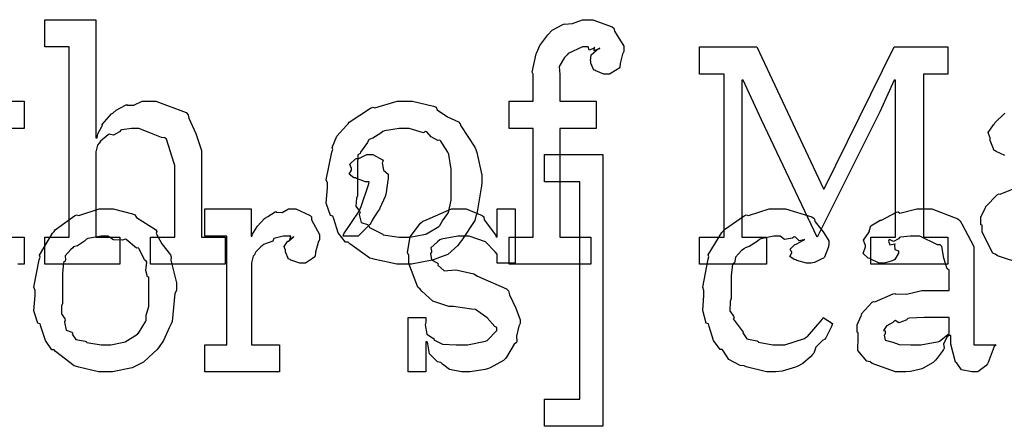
# Model space of a CAD drawing. Extents: x 0 to 8.5, y 0 to 11.
# Tile 190 of 256: x 5.368 to 5.872, y 1.772 to 1.98. Entities that reach past the tile are written whole.
import ezdxf

# ---------------------------------------------------------------- set-up
doc = ezdxf.new("R2010")
doc.units = 0
doc.layers.get('0').update_dxf_attribs({"linetype": 'CONTINUOUS'})

msp = doc.modelspace()

# ---------------------------------------------------------------- linework, layer by layer
at = {"color": 0}
for points in [[(5.38118, 1.86865), (5.39356, 1.86865), (5.39356, 1.96588), (5.38118, 1.96588), (5.38118, 1.97976), (5.40722, 1.97976), (5.40722, 1.91943), (5.40788, 1.91943), (5.40788, 1.91943), (5.40836, 1.92139), (5.41037, 1.92518), (5.41069, 1.92572), (5.41043, 1.92622), (5.41536, 1.93158), (5.4159, 1.93201), (5.4159, 1.93201), (5.41758, 1.93354), (5.42236, 1.93614), (5.42307, 1.93636), (5.42312, 1.93614), (5.42665, 1.93614), (5.43093, 1.9381), (5.4324, 1.9381), (5.43793, 1.9381), (5.4534, 1.93235), (5.45454, 1.93115), (5.45481, 1.92942), (5.45833, 1.92156), (5.46126, 1.91297), (5.46126, 1.9101), (5.46126, 1.86865), (5.47342, 1.86865), (5.47342, 1.85476), (5.43522, 1.85476), (5.43522, 1.86865), (5.4476, 1.86865), (5.4476, 1.90533), (5.44732, 1.90619), (5.44342, 1.91868), (5.4426, 1.91943), (5.44081, 1.91949), (5.4349, 1.92188), (5.42925, 1.92421), (5.4274, 1.92421), (5.42557, 1.92421), (5.42063, 1.9235), (5.42003, 1.92333), (5.41938, 1.92247), (5.41624, 1.92079), (5.41401, 1.92122), (5.41351, 1.92096), (5.41254, 1.92014), (5.40961, 1.91769), (5.40913, 1.91689), (5.40896, 1.91661), (5.40815, 1.91569), (5.40722, 1.91217), (5.40722, 1.91097), (5.40722, 1.86865), (5.4196, 1.86865), (5.4196, 1.85476), (5.38118, 1.85476), (5.38118, 1.86865)], [(5.6186, 1.86865), (5.63075, 1.86865), (5.63075, 1.92421), (5.6186, 1.92421), (5.6186, 1.9381), (5.63075, 1.9381), (5.63075, 1.95199), (5.63026, 1.95301), (5.63238, 1.96224), (5.63271, 1.96306), (5.63271, 1.96306), (5.63417, 1.96653), (5.63775, 1.97136), (5.63835, 1.97194), (5.63835, 1.97194), (5.64057, 1.97444), (5.646, 1.97726), (5.64681, 1.9776), (5.64686, 1.97743), (5.65099, 1.97775), (5.65597, 1.97976), (5.65767, 1.97976), (5.66124, 1.97976), (5.67111, 1.97618), (5.67199, 1.97542), (5.67236, 1.97396), (5.67719, 1.96615), (5.67719, 1.96349), (5.67649, 1.96208), (5.67524, 1.95736), (5.67507, 1.95546), (5.67481, 1.95503), (5.67372, 1.95426), (5.66982, 1.95199), (5.66851, 1.95199), (5.66699, 1.95199), (5.66282, 1.95361), (5.66243, 1.95394), (5.66174, 1.95404), (5.66026, 1.95757), (5.66026, 1.95871), (5.66004, 1.95882), (5.66043, 1.96186), (5.66407, 1.96479), (5.66482, 1.965), (5.66482, 1.96522), (5.66422, 1.96479), (5.66206, 1.96392), (5.66222, 1.96565), (5.66222, 1.96565), (5.66168, 1.96511), (5.65935, 1.96414), (5.65886, 1.96588), (5.65875, 1.96588), (5.65608, 1.96588), (5.64871, 1.96246), (5.64811, 1.96175), (5.64686, 1.9605), (5.64415, 1.95578), (5.64442, 1.95182), (5.64442, 1.95047), (5.64442, 1.9381), (5.66308, 1.9381), (5.66308, 1.92421), (5.64442, 1.92421), (5.64442, 1.86865), (5.66026, 1.86865), (5.66026, 1.85476), (5.6186, 1.85476), (5.6186, 1.86865)], [(5.71576, 1.86865), (5.72835, 1.86865), (5.72835, 1.95199), (5.71576, 1.95199), (5.71576, 1.96588), (5.74507, 1.96588), (5.77914, 1.89339), (5.77957, 1.89339), (5.81538, 1.96588), (5.84272, 1.96588), (5.84272, 1.95199), (5.83035, 1.95199), (5.83035, 1.86865), (5.84272, 1.86865), (5.84272, 1.85476), (5.80344, 1.85476), (5.80344, 1.86865), (5.81603, 1.86865), (5.81603, 1.94894), (5.81538, 1.94894), (5.808, 1.93267), (5.77588, 1.86865), (5.74744, 1.92854), (5.73812, 1.94894), (5.73747, 1.94894), (5.73747, 1.86865), (5.75006, 1.86865), (5.75006, 1.85476), (5.71576, 1.85476), (5.71576, 1.86865)], [(5.56511, 1.85476), (5.56104, 1.85476), (5.55003, 1.85715), (5.54883, 1.85758), (5.54731, 1.85786), (5.53711, 1.86518), (5.53624, 1.86604), (5.53494, 1.86604), (5.53119, 1.87076), (5.52886, 1.87804), (5.52843, 1.87929), (5.52718, 1.87967), (5.52496, 1.88607), (5.52561, 1.89387), (5.52561, 1.89643), (5.52496, 1.898), (5.52794, 1.91211), (5.52843, 1.91336), (5.528, 1.91444), (5.53043, 1.92019), (5.53538, 1.92572), (5.53624, 1.9266), (5.53674, 1.92736), (5.54758, 1.93463), (5.54883, 1.93506), (5.54981, 1.93468), (5.56125, 1.9381), (5.56511, 1.9381), (5.56912, 1.9381), (5.57992, 1.9356), (5.58117, 1.93506), (5.58176, 1.93371), (5.58697, 1.93018), (5.59267, 1.92757), (5.59353, 1.9266), (5.59386, 1.92551), (5.60107, 1.91465), (5.60157, 1.91336), (5.60206, 1.91183), (5.6046, 1.90028), (5.6046, 1.89643), (5.60433, 1.89486), (5.60206, 1.88058), (5.60157, 1.87929), (5.60107, 1.87717), (5.5944, 1.86703), (5.59353, 1.86604), (5.59224, 1.86431), (5.58713, 1.85981), (5.58236, 1.85813), (5.58117, 1.85758), (5.57926, 1.85688), (5.56863, 1.85476), (5.56511, 1.85476)], [(5.56511, 1.86865), (5.56776, 1.86865), (5.57497, 1.86996), (5.57574, 1.87017), (5.57628, 1.87033), (5.58263, 1.87408), (5.58311, 1.87451), (5.58311, 1.87451), (5.58447, 1.87701), (5.58724, 1.88064), (5.58746, 1.88124), (5.58746, 1.88124), (5.58897, 1.88758), (5.58897, 1.88971), (5.58897, 1.90315), (5.58882, 1.90338), (5.58768, 1.91081), (5.58746, 1.9114), (5.58724, 1.912), (5.58361, 1.91769), (5.58311, 1.91812), (5.58203, 1.91803), (5.57861, 1.91982), (5.5765, 1.92247), (5.57574, 1.92269), (5.57476, 1.92193), (5.56749, 1.92421), (5.56511, 1.92421), (5.56233, 1.92421), (5.55479, 1.92296), (5.55404, 1.92269), (5.5529, 1.92171), (5.54893, 1.91928), (5.54704, 1.91857), (5.54665, 1.91812), (5.54611, 1.91704), (5.54254, 1.91206), (5.54232, 1.9114), (5.54124, 1.91069), (5.54101, 1.90506), (5.54101, 1.90315), (5.54101, 1.88971), (5.54042, 1.88861), (5.54021, 1.88444), (5.5421, 1.88189), (5.54232, 1.88124), (5.54189, 1.88021), (5.54281, 1.87614), (5.54617, 1.87506), (5.54665, 1.87451), (5.5471, 1.87358), (5.55328, 1.87044), (5.55404, 1.87017), (5.5541, 1.86979), (5.56233, 1.86865), (5.56511, 1.86865)], [(5.53375, 1.86919), (5.53401, 1.87033), (5.54183, 1.88189), (5.54243, 1.88308), (5.54286, 1.88433), (5.54676, 1.89589), (5.54699, 1.89697), (5.54676, 1.89697), (5.54508, 1.89697), (5.54042, 1.8986), (5.54004, 1.89893), (5.53917, 1.89903), (5.53674, 1.90082), (5.53787, 1.90283), (5.53787, 1.90349), (5.53787, 1.90414), (5.53771, 1.90414), (5.53711, 1.90588), (5.54004, 1.90858), (5.54047, 1.9089), (5.54047, 1.9089), (5.54172, 1.9089), (5.54579, 1.91086), (5.54719, 1.91086), (5.54893, 1.91086), (5.55371, 1.90815), (5.55414, 1.90761), (5.55365, 1.90668), (5.55436, 1.90289), (5.55675, 1.90076), (5.55675, 1.90001), (5.55675, 1.89849), (5.55653, 1.89779), (5.55567, 1.89139), (5.55544, 1.89068), (5.55518, 1.88943), (5.55251, 1.88351), (5.55219, 1.88286), (5.55122, 1.88157), (5.54856, 1.87733), (5.54775, 1.87576), (5.54742, 1.87528), (5.54639, 1.87418), (5.54189, 1.86963), (5.54135, 1.86919), (5.53375, 1.86919)], [(5.63667, 1.78586), (5.65468, 1.78586), (5.65468, 1.89697), (5.63667, 1.89697), (5.63667, 1.91086), (5.66639, 1.91086), (5.66639, 1.77197), (5.63667, 1.77197), (5.63667, 1.78586)], [(5.41243, 1.79975), (5.40869, 1.79975), (5.39854, 1.80214), (5.39746, 1.80257), (5.39626, 1.80285), (5.38672, 1.81017), (5.38596, 1.81104), (5.38482, 1.81104), (5.38151, 1.81575), (5.37924, 1.82303), (5.37879, 1.82428), (5.37756, 1.82465), (5.3756, 1.83106), (5.37619, 1.83886), (5.37619, 1.84142), (5.3756, 1.84299), (5.37836, 1.8571), (5.37879, 1.85835), (5.37842, 1.85943), (5.38519, 1.87071), (5.38596, 1.87158), (5.3865, 1.87235), (5.39632, 1.87961), (5.39746, 1.88004), (5.39854, 1.87967), (5.40896, 1.88308), (5.41243, 1.88308), (5.41613, 1.88308), (5.42606, 1.88058), (5.42719, 1.88004), (5.42811, 1.87869), (5.43772, 1.87256), (5.43847, 1.87158), (5.4381, 1.8705), (5.44097, 1.86529), (5.44542, 1.85965), (5.44586, 1.85835), (5.44569, 1.85682), (5.44846, 1.84526), (5.44846, 1.84142), (5.44764, 1.83985), (5.44629, 1.82557), (5.44586, 1.82428), (5.44482, 1.82221), (5.44179, 1.81586), (5.43924, 1.81201), (5.43847, 1.81104), (5.43679, 1.80946), (5.43164, 1.80479), (5.42828, 1.80311), (5.42719, 1.80257), (5.42583, 1.80186), (5.41575, 1.79975), (5.41243, 1.79975)], [(5.46294, 1.81364), (5.47424, 1.81364), (5.47424, 1.86919), (5.46294, 1.86919), (5.46294, 1.88308), (5.4866, 1.88308), (5.4866, 1.86919), (5.48725, 1.86919), (5.48708, 1.86963), (5.48958, 1.87381), (5.48986, 1.87418), (5.48986, 1.87418), (5.49354, 1.87819), (5.49397, 1.87853), (5.49397, 1.87853), (5.49511, 1.87918), (5.49886, 1.88157), (5.4994, 1.88178), (5.49951, 1.8814), (5.50256, 1.88118), (5.50569, 1.88308), (5.50678, 1.88308), (5.50944, 1.88308), (5.51676, 1.87967), (5.51742, 1.87896), (5.51753, 1.8775), (5.52154, 1.87001), (5.52154, 1.86746), (5.52083, 1.86594), (5.51958, 1.86089), (5.51942, 1.859), (5.51915, 1.85856), (5.51807, 1.85775), (5.51449, 1.85531), (5.51329, 1.85531), (5.51161, 1.85531), (5.507, 1.85693), (5.50657, 1.85726), (5.50581, 1.85736), (5.50418, 1.86106), (5.50418, 1.86225), (5.50407, 1.86225), (5.50358, 1.86388), (5.50526, 1.86637), (5.50549, 1.8666), (5.50549, 1.8666), (5.50581, 1.8666), (5.50819, 1.86871), (5.50851, 1.86876), (5.50851, 1.86897), (5.50803, 1.86854), (5.50635, 1.86746), (5.507, 1.86919), (5.507, 1.86919), (5.5064, 1.86919), (5.50504, 1.86919), (5.50461, 1.86919), (5.50304, 1.86919), (5.49886, 1.86811), (5.49832, 1.86789), (5.49767, 1.86664), (5.49289, 1.86481), (5.49246, 1.86442), (5.4916, 1.86367), (5.48904, 1.86111), (5.4885, 1.86003), (5.48833, 1.85965), (5.48763, 1.85889), (5.48682, 1.85558), (5.48682, 1.85444), (5.48682, 1.81364), (5.50114, 1.81364), (5.50114, 1.79975), (5.46294, 1.79975), (5.46294, 1.81364)], [(5.59619, 1.79975), (5.59413, 1.79975), (5.58811, 1.80094), (5.58447, 1.80376), (5.58361, 1.80453), (5.58197, 1.8049), (5.57775, 1.80897), (5.57693, 1.81418), (5.57667, 1.81515), (5.57601, 1.81515), (5.57601, 1.79975), (5.56689, 1.79975), (5.56689, 1.82753), (5.57601, 1.82753), (5.57601, 1.82514), (5.57568, 1.82374), (5.57644, 1.81901), (5.57943, 1.81722), (5.58014, 1.81668), (5.58008, 1.81608), (5.58453, 1.81401), (5.59147, 1.81364), (5.59381, 1.81364), (5.59717, 1.81364), (5.60644, 1.81549), (5.60726, 1.81581), (5.60742, 1.81603), (5.61225, 1.8209), (5.61225, 1.82254), (5.61117, 1.82303), (5.60736, 1.82747), (5.60135, 1.8316), (5.59924, 1.83188), (5.59011, 1.83317), (5.58778, 1.83317), (5.57949, 1.83599), (5.57389, 1.84104), (5.57297, 1.84207), (5.57189, 1.8431), (5.56733, 1.85519), (5.56733, 1.85921), (5.56651, 1.86079), (5.56787, 1.86876), (5.57329, 1.87576), (5.57449, 1.87679), (5.57542, 1.87722), (5.58903, 1.88308), (5.59358, 1.88308), (5.59657, 1.88308), (5.60476, 1.87967), (5.60553, 1.87896), (5.60579, 1.8775), (5.61154, 1.86985), (5.61182, 1.86876), (5.61247, 1.86876), (5.61247, 1.88308), (5.62158, 1.88308), (5.62158, 1.85531), (5.61247, 1.85531), (5.61247, 1.85986), (5.61139, 1.86106), (5.6065, 1.86632), (5.5981, 1.86919), (5.59532, 1.86919), (5.59229, 1.86919), (5.58388, 1.86757), (5.58317, 1.86724), (5.58192, 1.86632), (5.57844, 1.86322), (5.57883, 1.86154), (5.57883, 1.86094), (5.5784, 1.86025), (5.57878, 1.85704), (5.58171, 1.85553), (5.58231, 1.85508), (5.58214, 1.85433), (5.58524, 1.85135), (5.59104, 1.852), (5.59207, 1.85183), (5.60053, 1.84987), (5.60238, 1.84874), (5.61714, 1.84224), (5.61811, 1.84119), (5.61871, 1.83908), (5.62201, 1.83231), (5.62418, 1.82644), (5.62418, 1.82449), (5.62343, 1.82308), (5.62229, 1.81808), (5.6225, 1.81543), (5.62224, 1.81472), (5.62115, 1.81392), (5.61719, 1.80729), (5.6166, 1.80669), (5.61572, 1.80561), (5.60878, 1.80181), (5.60792, 1.80149), (5.60633, 1.80106), (5.59868, 1.79975), (5.59619, 1.79975)], [(5.75385, 1.79975), (5.75006, 1.79975), (5.73975, 1.80231), (5.73867, 1.80279), (5.7366, 1.803), (5.73074, 1.80604), (5.72814, 1.81039), (5.72738, 1.81125), (5.7264, 1.81119), (5.72304, 1.81581), (5.72081, 1.82303), (5.72043, 1.82428), (5.71924, 1.82471), (5.71744, 1.83117), (5.71804, 1.83886), (5.71804, 1.84142), (5.71744, 1.84304), (5.72021, 1.85732), (5.72065, 1.85856), (5.72026, 1.8596), (5.72721, 1.87093), (5.72803, 1.87181), (5.72857, 1.8725), (5.73861, 1.87961), (5.73975, 1.88004), (5.74083, 1.87967), (5.75142, 1.88308), (5.75493, 1.88308), (5.75982, 1.88308), (5.77328, 1.87896), (5.77447, 1.8781), (5.77501, 1.87651), (5.77897, 1.87131), (5.78185, 1.86681), (5.78185, 1.86529), (5.78174, 1.86367), (5.77968, 1.85835), (5.77924, 1.85792), (5.77806, 1.85742), (5.77468, 1.85562), (5.77289, 1.85531), (5.77229, 1.85531), (5.77051, 1.85531), (5.76551, 1.85678), (5.76514, 1.85704), (5.76426, 1.85715), (5.76193, 1.85872), (5.76297, 1.86057), (5.76297, 1.86117), (5.76281, 1.86117), (5.7621, 1.86247), (5.76438, 1.86464), (5.76471, 1.86486), (5.76471, 1.86486), (5.76525, 1.86501), (5.76893, 1.86714), (5.76947, 1.86724), (5.76947, 1.86768), (5.76915, 1.86724), (5.76682, 1.86675), (5.76481, 1.86871), (5.76426, 1.86876), (5.76329, 1.86806), (5.75928, 1.8674), (5.757, 1.86919), (5.75624, 1.86919), (5.75379, 1.86919), (5.74724, 1.86778), (5.74647, 1.86746), (5.74533, 1.86643), (5.74126, 1.86388), (5.73915, 1.86317), (5.73867, 1.86268), (5.73736, 1.86187), (5.73415, 1.85846), (5.73394, 1.85618), (5.73367, 1.85553), (5.73264, 1.85487), (5.73193, 1.84885), (5.73193, 1.84685), (5.73193, 1.83729), (5.73144, 1.83583), (5.73139, 1.83094), (5.73318, 1.82829), (5.73346, 1.82753), (5.73301, 1.82682), (5.73768, 1.82069), (5.73822, 1.82015), (5.73796, 1.81967), (5.74007, 1.81662), (5.74507, 1.81569), (5.74582, 1.81538), (5.74593, 1.81494), (5.75331, 1.81364), (5.75581, 1.81364), (5.75944, 1.81364), (5.76947, 1.81689), (5.77035, 1.81754), (5.77094, 1.81787), (5.77849, 1.82656), (5.77903, 1.82753), (5.78381, 1.82449), (5.78331, 1.82292), (5.78033, 1.81711), (5.77989, 1.81646), (5.7786, 1.81575), (5.77533, 1.81233), (5.77419, 1.80935), (5.7736, 1.80865), (5.77251, 1.8074), (5.76867, 1.80399), (5.76574, 1.80257), (5.76492, 1.80214), (5.76318, 1.8016), (5.75808, 1.80007), (5.75489, 1.79975), (5.75385, 1.79975)], [(5.82042, 1.79975), (5.81608, 1.79975), (5.8041, 1.8041), (5.80306, 1.80496), (5.80126, 1.80533), (5.79676, 1.81071), (5.79699, 1.81749), (5.79699, 1.81972), (5.79644, 1.82004), (5.79644, 1.82389), (5.79839, 1.8284), (5.79872, 1.82904), (5.7985, 1.82932), (5.8041, 1.83535), (5.80479, 1.83578), (5.80539, 1.83556), (5.81472, 1.83968), (5.81586, 1.8399), (5.81586, 1.83968), (5.82167, 1.83951), (5.82949, 1.84142), (5.83214, 1.84142), (5.84343, 1.84142), (5.84343, 1.85183), (5.84239, 1.85238), (5.84071, 1.85796), (5.83963, 1.86393), (5.83886, 1.86464), (5.83746, 1.86464), (5.8284, 1.86919), (5.82542, 1.86919), (5.82357, 1.86919), (5.81858, 1.86865), (5.81803, 1.86854), (5.8176, 1.86783), (5.81489, 1.86637), (5.81293, 1.8674), (5.81261, 1.86724), (5.81261, 1.86703), (5.81239, 1.86664), (5.8131, 1.86475), (5.8156, 1.86529), (5.81586, 1.86507), (5.81549, 1.86464), (5.8156, 1.86231), (5.8176, 1.86165), (5.8176, 1.86139), (5.81754, 1.8604), (5.8156, 1.85715), (5.81521, 1.85682), (5.81381, 1.85644), (5.81028, 1.85531), (5.80914, 1.85531), (5.80761, 1.85531), (5.80344, 1.85732), (5.80306, 1.85769), (5.80208, 1.85781), (5.79953, 1.86035), (5.80067, 1.86361), (5.80067, 1.86464), (5.80051, 1.86464), (5.79969, 1.86708), (5.80231, 1.87104), (5.80263, 1.87158), (5.80251, 1.87164), (5.80333, 1.8744), (5.80761, 1.87701), (5.80826, 1.87744), (5.80843, 1.87722), (5.81646, 1.88135), (5.81739, 1.88157), (5.81825, 1.88081), (5.82688, 1.88308), (5.82975, 1.88308), (5.83458, 1.88308), (5.84788, 1.87804), (5.84907, 1.87701), (5.84988, 1.87537), (5.85601, 1.86393), (5.85601, 1.86008), (5.85601, 1.81364), (5.86751, 1.81364), (5.86649, 1.81272), (5.86339, 1.80458), (5.86296, 1.80387), (5.86214, 1.80285), (5.85801, 1.79975), (5.85667, 1.79975), (5.85493, 1.79975), (5.84978, 1.80089), (5.84788, 1.80354), (5.84733, 1.80431), (5.84663, 1.80474), (5.84429, 1.81386), (5.84429, 1.81689), (5.84429, 1.81842), (5.84343, 1.81842), (5.84244, 1.81765), (5.8406, 1.81418), (5.84088, 1.81185), (5.8406, 1.81125), (5.83979, 1.81017), (5.83735, 1.80675), (5.83637, 1.80572), (5.83604, 1.80539), (5.83518, 1.80453), (5.83018, 1.8016), (5.82954, 1.80126), (5.82807, 1.80094), (5.82374, 1.79997), (5.82124, 1.79975), (5.82042, 1.79975)], [(5.41243, 1.81364), (5.41488, 1.81364), (5.4215, 1.81494), (5.42219, 1.81515), (5.42219, 1.81515), (5.4285, 1.81907), (5.42893, 1.8195), (5.42904, 1.81956), (5.43283, 1.82563), (5.43306, 1.82622), (5.43306, 1.82622), (5.43294, 1.82872), (5.43435, 1.83322), (5.43435, 1.83469), (5.43435, 1.84814), (5.43375, 1.84831), (5.43278, 1.85161), (5.43326, 1.85579), (5.43306, 1.85639), (5.43213, 1.85699), (5.42936, 1.86268), (5.42893, 1.86313), (5.42811, 1.86301), (5.42285, 1.86746), (5.42219, 1.86768), (5.42096, 1.86708), (5.41624, 1.86729), (5.41336, 1.86919), (5.41243, 1.86919), (5.40994, 1.86919), (5.4031, 1.86794), (5.40246, 1.86768), (5.40153, 1.86664), (5.39794, 1.86426), (5.39589, 1.86361), (5.39551, 1.86313), (5.39442, 1.86231), (5.39165, 1.85906), (5.39176, 1.85699), (5.3916, 1.85639), (5.39068, 1.85568), (5.39031, 1.85004), (5.39031, 1.84814), (5.39031, 1.83469), (5.38976, 1.83356), (5.38971, 1.82943), (5.39139, 1.82688), (5.3916, 1.82622), (5.39128, 1.82514), (5.39214, 1.82113), (5.39507, 1.82004), (5.39551, 1.8195), (5.39524, 1.81913), (5.39708, 1.81629), (5.40175, 1.81543), (5.40246, 1.81515), (5.40267, 1.81478), (5.41, 1.81364), (5.41243, 1.81364)], [(5.82585, 1.81364), (5.82894, 1.81364), (5.83735, 1.81511), (5.83822, 1.81538), (5.83849, 1.81554), (5.84343, 1.81933), (5.84343, 1.82058), (5.84343, 1.82753), (5.83344, 1.82753), (5.83068, 1.82753), (5.82314, 1.82721), (5.82238, 1.8271), (5.8215, 1.82628), (5.81776, 1.82488), (5.81586, 1.82596), (5.81543, 1.82579), (5.81456, 1.82508), (5.81164, 1.82329), (5.81174, 1.82362), (5.81174, 1.82362), (5.81119, 1.82303), (5.80985, 1.82096), (5.81065, 1.82069), (5.81065, 1.82058), (5.81065, 1.81907), (5.81028, 1.81858), (5.81065, 1.81603), (5.81392, 1.81521), (5.81456, 1.81494), (5.81456, 1.81494), (5.81787, 1.81381), (5.82383, 1.81364), (5.82585, 1.81364)]]:
    msp.add_lwpolyline(points, close=True, dxfattribs=at)
for points in [[(5.34842, 1.9381), (5.37056, 1.9381), (5.37056, 1.92421), (5.34842, 1.92421)], [(5.87185, 1.91032), (5.8674, 1.91233), (5.86697, 1.91271), (5.86643, 1.91292), (5.86436, 1.91797), (5.86436, 1.91965), (5.86421, 1.91965), (5.86333, 1.9221), (5.86615, 1.92606), (5.86654, 1.9266), (5.86681, 1.92697), (5.87196, 1.93201)], [(5.88113, 1.85476), (5.86811, 1.8591), (5.86697, 1.85997), (5.86572, 1.86046), (5.86025, 1.87121), (5.86025, 1.87472), (5.85969, 1.875), (5.85965, 1.8789), (5.86187, 1.8834), (5.86219, 1.88406), (5.86208, 1.88417), (5.86817, 1.89035), (5.86893, 1.89079), (5.86942, 1.89057), (5.87961, 1.89469)], [(5.34842, 1.86865), (5.37056, 1.86865), (5.37056, 1.85476), (5.36957, 1.85476), (5.36735, 1.85476)]]:
    msp.add_lwpolyline(points, dxfattribs=at)

doc.saveas('drawing.dxf')
